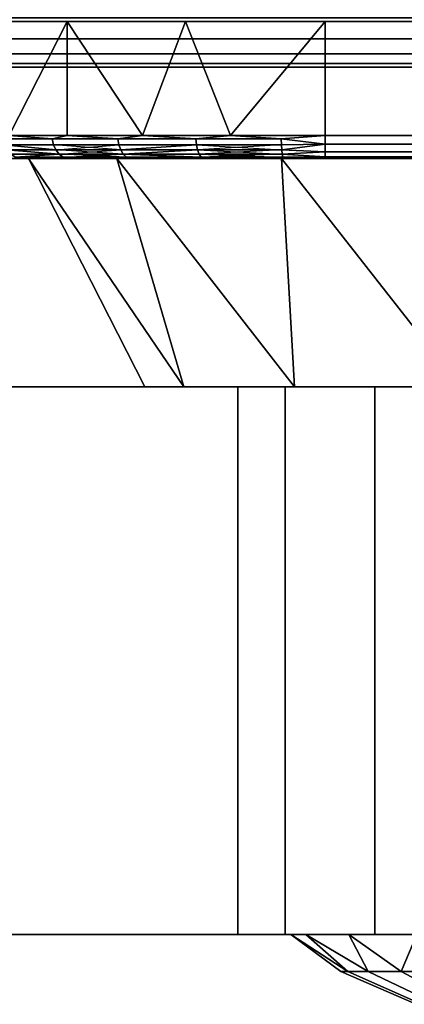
# Model space of a CAD drawing. Header units: millimetres. Extents: x -10 to 413, y -827 to 10.
# Tile 10 of 48: x 160.06 to 168.49, y -820.53 to -798.96. Entities that reach past the tile are written whole.
import ezdxf

# ---------------------------------------------------------------- set-up
doc = ezdxf.new("R2010")
doc.units = ezdxf.units.MM
doc.header["$MEASUREMENT"] = 0
for name, color, linetype, lineweight in [('0 Misc', 7, 'Continuous', 35), ('10 Raster Images', 7, 'Continuous', 35), ('5 Hatches', 7, 'Continuous', 35)]:
    doc.layers.add(name, color=color, linetype=linetype, lineweight=lineweight)

msp = doc.modelspace()

# ---------------------------------------------------------------- linework, layer by layer
at = {"layer": '0 Misc', "color": 160, "linetype": 'Continuous', "lineweight": 25}
for p, q in [((1, -799, 698.277), (399, -799, 698.277)), ((399, -799, 720.277), (1, -799, 720.277)), ((396, -799, 13.777), (4, -799, 13.777)), ((4, -799, 694.277), (396, -799, 694.277)), ((4, -799, 13.777), (204.554, -799, 255.277)), ((4, -799, 694.277), (195.446, -799, 255.277)), ((195.446, -799, 255.277), (4, -799, 13.777)), ((4, -799, 694.277), (195.717, -799, 256.056)), ((4, -799, 694.277), (196.049, -799, 256.81)), ((4, -799, 694.277), (196.442, -799, 257.464)), ((4, -799, 694.277), (197.415, -799, 258.437)), ((4, -799, 694.277), (198.641, -799, 259.062)), ((4, -799, 694.277), (200, -799, 259.277)), ((4, -799, 694.277), (197.415, -799, 572.117)), ((4, -799, 694.277), (196.442, -799, 573.09)), ((4, -799, 694.277), (196.049, -799, 573.743)), ((4, -799, 694.277), (195.505, -799, 575.087)), ((4, -799, 694.277), (195, -799, 578.277)), ((4, -799, 694.277), (195, -799, 579.277)), ((4, -799, 694.277), (164.278, -799, 649.668)), ((4, -799, 694.277), (162.048, -799, 650.805)), ((4, -799, 694.277), (160.278, -799, 652.575)), ((4, -799, 694.277), (160.278, -799, 678.979)), ((4, -799, 694.277), (162.048, -799, 680.749)), ((4, -799, 694.277), (164.278, -799, 681.885)), ((4, -799, 694.277), (166.75, -799, 682.277)), ((164.278, -799, 649.668), (195, -799, 579.277)), ((233.25, -799, 649.277), (166.75, -799, 649.277)), ((166.75, -799, 682.277), (233.25, -799, 682.277)), ((166.75, -799, 649.277), (166.75, -801.5, 649.277)), ((166.75, -799, 682.277), (166.75, -801.5, 682.277)), ((166.75, -799, 682.277), (396, -799, 694.277)), ((166.75, -799, 649.277), (195, -799, 579.277)), ((1, -800, 719.277), (399, -800, 719.277)), ((399, -800, 699.277), (1, -800, 699.277)), ((166.75, -801.5, 649.277), (233.25, -801.5, 649.277)), ((233.25, -801.5, 682.277), (166.75, -801.5, 682.277)), ((159.25, -802, 657.277), (162.674, -802, 657.548)), ((159.25, -802, 657.277), (160.685, -802, 661.451)), ((159.25, -802, 674.277), (160.685, -802, 670.103)), ((159.25, -802, 674.277), (162.674, -802, 674.006)), ((159.25, -802, 674.277), (165.771, -802, 677.103)), ((159.342, -802, 656.104), (165.771, -802, 654.451)), ((159.342, -802, 656.104), (162.674, -802, 657.548)), ((159.342, -802, 675.45), (165.771, -802, 677.103)), ((160.067, -802, 653.872), (169.674, -802, 652.462)), ((160.067, -802, 653.872), (165.771, -802, 654.451)), ((160.067, -802, 677.682), (165.771, -802, 677.103)), ((160.067, -802, 677.682), (169.674, -802, 679.092)), ((161.447, -802, 651.974), (174, -802, 651.777)), ((161.447, -802, 651.974), (169.674, -802, 652.462)), ((161.447, -802, 679.58), (169.674, -802, 679.092)), ((161.447, -802, 679.58), (174, -802, 679.777)), ((163.345, -802, 650.594), (236.655, -802, 650.594)), ((163.345, -802, 650.594), (238.553, -802, 651.974)), ((163.345, -802, 650.594), (174, -802, 651.777)), ((163.345, -802, 680.959), (174, -802, 679.777)), ((163.345, -802, 680.959), (236.655, -802, 680.959)), ((163.345, -802, 680.959), (234.423, -802, 681.684)), ((165.577, -802, 649.869), (234.423, -802, 649.869)), ((165.577, -802, 649.869), (236.655, -802, 650.594)), ((165.577, -802, 681.684), (234.423, -802, 681.684)), ((165.577, -802, 681.684), (233.25, -802, 681.777)), ((166.75, -802, 681.777), (233.25, -802, 681.777)), ((233.25, -802, 649.777), (166.75, -802, 649.777)), ((166.75, -802, 649.777), (234.423, -802, 649.869)), ((162.8, -807, 665.777), (165.155, -807, 662.903)), ((162.8, -807, 665.777), (164.7, -807, 665.777)), ((162.8, -807, 665.777), (165.155, -807, 668.651)), ((163.348, -807, 662.316), (166.476, -807, 660.31)), ((163.348, -807, 662.316), (165.155, -807, 662.903)), ((163.348, -807, 669.238), (165.155, -807, 668.651)), ((163.348, -807, 669.238), (166.476, -807, 671.243)), ((164.939, -807, 659.194), (170.5, -807, 657.161)), ((164.939, -807, 659.194), (168.534, -807, 658.253)), ((164.939, -807, 659.194), (166.476, -807, 660.31)), ((164.939, -807, 672.36), (166.476, -807, 671.243)), ((164.939, -807, 672.36), (168.534, -807, 673.301)), ((167.417, -807, 656.716), (170.5, -807, 655.277)), ((167.417, -807, 656.716), (170.5, -807, 657.161)), ((167.417, -807, 674.838), (168.534, -807, 673.301)), ((167.417, -807, 674.838), (170.5, -807, 674.393)), ((167.417, -807, 674.838), (170.5, -807, 676.277)), ((164.7, -819, 665.777), (166.392, -819, 663.305)), ((164.7, -819, 665.777), (166, -819, 665.777)), ((164.7, -819, 665.777), (166.392, -819, 668.249)), ((165.155, -819, 662.903), (167.528, -819, 661.075)), ((165.155, -819, 662.903), (166.392, -819, 663.305)), ((165.155, -819, 668.651), (166.392, -819, 668.249)), ((165.155, -819, 668.651), (167.528, -819, 670.479)), ((166.476, -819, 660.31), (169.298, -819, 659.305)), ((166.476, -819, 660.31), (167.528, -819, 661.075)), ((166.476, -819, 671.243), (167.528, -819, 670.479)), ((166.476, -819, 671.243), (169.298, -819, 672.249))]:
    msp.add_line(p, q, dxfattribs=at).dxf.unprotected_set("ltscale", 0)
at = {"layer": '0 Misc', "color": 160, "linetype": 'Continuous', "lineweight": 25, "extrusion": (0, 1, 0)}
for centre, radius in [((-162.8, 665.777, -807), 11.2), ((-166, 665.777, -819), 8)]:
    msp.add_circle(centre, radius, dxfattribs=at).dxf.unprotected_set("ltscale", 0)
for centre, radius, start, end in [((-166.75, 674.277, -799), 8, 0, 90), ((-166.75, 657.277, -799), 8, 270, 0), ((-166.75, 657.277, -802), 7.5, 270, 0), ((-166.75, 674.277, -802), 7.5, 0, 90), ((-174, 665.777, -802), 14, 197.6722, 162.3278), ((-174, 665.777, -807), 9.3, 292.1074, 67.8926)]:
    msp.add_arc(centre, radius, start, end, dxfattribs=at).dxf.unprotected_set("ltscale", 0)
at = {"layer": '0 Misc', "color": 160, "linetype": 'Continuous', "lineweight": 25, "extrusion": (0, -1, 0)}
for centre, radius, start, end in [((166.75, 674.277, 801.5), 8, 90, 180), ((166.75, 657.277, 801.5), 8, 180, 270), ((174, 665.777, 819), 9.3, 112.1074, 247.8926)]:
    msp.add_arc(centre, radius, start, end, dxfattribs=at).dxf.unprotected_set("ltscale", 0)
at = {"layer": '0 Misc', "color": 160, "linetype": 'Continuous', "lineweight": 25, "extrusion": (-1, 0, 0)}
msp.add_arc((801.5, 649.777, -166.75), 0.5, 270, 0, dxfattribs=at).dxf.unprotected_set("ltscale", 0)
at = {"layer": '0 Misc', "color": 160, "linetype": 'Continuous', "lineweight": 25, "extrusion": (1, 0, 0)}
msp.add_arc((-801.5, 681.777, 166.75), 0.5, 90, 180, dxfattribs=at).dxf.unprotected_set("ltscale", 0)
at = {"layer": '0 Misc', "color": 7, "lineweight": 25}
for points in [[(399, -799, 698.277), (16.988, -781.156, 698.277), (17, -781, 698.277)], [(399, -799, 698.277), (17, -781, 698.277), (383.293, -781.707, 698.277)], [(399, -799, 698.277), (16.891, -781.454, 698.277), (16.988, -781.156, 698.277)], [(399, -799, 698.277), (16.707, -781.707, 698.277), (16.891, -781.454, 698.277)], [(399, -799, 698.277), (16.156, -781.988, 698.277), (16.454, -781.891, 698.277)], [(399, -799, 698.277), (16.454, -781.891, 698.277), (16.707, -781.707, 698.277)], [(1, -799, 698.277), (2, -782, 698.277), (399, -799, 698.277)], [(399, -799, 698.277), (2, -782, 698.277), (16, -782, 698.277)], [(399, -799, 698.277), (16, -782, 698.277), (16.156, -781.988, 698.277)]]:
    msp.add_3dface(points, dxfattribs=at)
at = {"layer": '0 Misc', "color": 5, "lineweight": 25}
for points, invisible_edges in [([(4, -799, 694.277), (396, -798.924, 694.659), (4, -798.924, 694.659)], 1), ([(4, -799, 694.277), (396, -799, 694.277), (396, -798.924, 694.659)], 12)]:
    msp.add_3dface(points, dxfattribs=dict(at, invisible_edges=invisible_edges))
at = {"layer": '0 Misc', "color": 164, "lineweight": 25}
for points, invisible_edges in [([(396, -799, 13.777), (4, -798.924, 13.394), (396, -798.924, 13.394)], 1), ([(396, -799, 13.777), (4, -799, 13.777), (4, -798.924, 13.394)], 12)]:
    msp.add_3dface(points, dxfattribs=dict(at, invisible_edges=invisible_edges))
at = {"layer": '0 Misc', "color": 7, "lineweight": 25}
for points, invisible_edges in [([(1, -799, 698.277), (399, -799.383, 698.353), (1, -799.383, 698.353)], 1), ([(1, -799, 698.277), (399, -799, 698.277), (399, -799.383, 698.353)], 12), ([(399, -799, 720.277), (1, -799.383, 720.201), (399, -799.383, 720.201)], 1), ([(399, -799, 720.277), (1, -799, 720.277), (1, -799.383, 720.201)], 12), ([(399, -799.707, 698.57), (1, -799.383, 698.353), (399, -799.383, 698.353)], 1), ([(399, -799.707, 698.57), (1, -799.707, 698.57), (1, -799.383, 698.353)], 12), ([(399, -799.383, 720.201), (1, -799.707, 719.984), (399, -799.707, 719.984)], 1), ([(399, -799.383, 720.201), (1, -799.383, 720.201), (1, -799.707, 719.984)], 12), ([(399, -799.924, 698.894), (1, -799.707, 698.57), (399, -799.707, 698.57)], 1), ([(399, -799.924, 698.894), (1, -799.924, 698.894), (1, -799.707, 698.57)], 12), ([(399, -799.707, 719.984), (1, -799.924, 719.659), (399, -799.924, 719.659)], 1), ([(399, -799.707, 719.984), (1, -799.707, 719.984), (1, -799.924, 719.659)], 12), ([(399, -800, 699.277), (1, -799.924, 698.894), (399, -799.924, 698.894)], 1), ([(399, -800, 699.277), (1, -800, 699.277), (1, -799.924, 698.894)], 12), ([(1, -800, 719.277), (399, -799.924, 719.659), (1, -799.924, 719.659)], 1), ([(1, -800, 719.277), (399, -800, 719.277), (399, -799.924, 719.659)], 12), ([(1, -800, 719.277), (399, -800, 699.277), (399, -800, 719.277)], 1), ([(1, -800, 719.277), (1, -800, 699.277), (399, -800, 699.277)], 12)]:
    msp.add_3dface(points, dxfattribs=dict(at, invisible_edges=invisible_edges))
at = {"layer": '0 Misc', "color": 5, "lineweight": 25}
for points in [[(396, -799, 13.777), (204.554, -799, 255.277), (4, -799, 13.777)], [(4, -799, 13.777), (195.446, -799, 255.277), (4, -799, 694.277)], [(195.446, -799, 255.277), (4, -799, 13.777), (204.554, -799, 255.277)], [(4, -799, 694.277), (195.446, -799, 255.277), (195.717, -799, 256.056)], [(4, -799, 694.277), (195.717, -799, 256.056), (196.049, -799, 256.81)], [(4, -799, 694.277), (196.049, -799, 256.81), (196.442, -799, 257.464)], [(4, -799, 694.277), (196.442, -799, 257.464), (197.415, -799, 258.437)], [(4, -799, 694.277), (197.415, -799, 258.437), (198.641, -799, 259.062)], [(4, -799, 694.277), (198.641, -799, 259.062), (200, -799, 259.277)], [(4, -799, 694.277), (200, -799, 259.277), (197.415, -799, 572.117)], [(4, -799, 694.277), (197.415, -799, 572.117), (196.442, -799, 573.09)], [(4, -799, 694.277), (196.442, -799, 573.09), (196.049, -799, 573.743)], [(4, -799, 694.277), (196.049, -799, 573.743), (195.505, -799, 575.087)], [(4, -799, 694.277), (195.505, -799, 575.087), (195, -799, 578.277)], [(4, -799, 694.277), (195, -799, 578.277), (195, -799, 579.277)], [(4, -799, 694.277), (195, -799, 579.277), (164.278, -799, 649.668)], [(4, -799, 694.277), (164.278, -799, 649.668), (162.048, -799, 650.805)], [(4, -799, 694.277), (162.048, -799, 650.805), (160.278, -799, 652.575)], [(4, -799, 694.277), (160.278, -799, 652.575), (159.142, -799, 654.805)], [(4, -799, 694.277), (159.142, -799, 676.749), (160.278, -799, 678.979)], [(4, -799, 694.277), (160.278, -799, 678.979), (162.048, -799, 680.749)], [(4, -799, 694.277), (162.048, -799, 680.749), (164.278, -799, 681.885)], [(4, -799, 694.277), (164.278, -799, 681.885), (166.75, -799, 682.277)], [(4, -799, 694.277), (166.75, -799, 682.277), (396, -799, 694.277)], [(164.278, -799, 649.668), (195, -799, 579.277), (166.75, -799, 649.277)], [(233.25, -799, 682.277), (396, -799, 694.277), (166.75, -799, 682.277)], [(166.75, -799, 649.277), (195, -799, 579.277), (233.25, -799, 649.277)]]:
    msp.add_3dface(points, dxfattribs=at)
at = {"layer": '0 Misc', "color": 160, "lineweight": 25}
for points in [[(159.822, -801.5, 678.277), (161.093, -799, 679.934), (159.359, -799, 677.338)], [(161.093, -799, 651.62), (159.822, -801.5, 653.277), (159.359, -799, 654.215)], [(161.093, -801.5, 679.934), (161.093, -799, 679.934), (159.822, -801.5, 678.277)], [(161.093, -801.5, 651.62), (159.822, -801.5, 653.277), (161.093, -799, 651.62)], [(161.093, -801.5, 679.934), (162.75, -801.5, 681.205), (161.093, -799, 679.934)], [(161.093, -799, 679.934), (162.75, -801.5, 681.205), (163.689, -799, 681.668)], [(161.093, -801.5, 651.62), (161.093, -799, 651.62), (162.75, -801.5, 650.349)], [(162.75, -801.5, 650.349), (161.093, -799, 651.62), (163.689, -799, 649.886)], [(163.689, -799, 681.668), (162.75, -801.5, 681.205), (164.679, -801.5, 682.004)], [(162.75, -801.5, 650.349), (163.689, -799, 649.886), (164.679, -801.5, 649.549)], [(166.75, -799, 682.277), (163.689, -799, 681.668), (164.679, -801.5, 682.004)], [(163.689, -799, 649.886), (166.75, -799, 649.277), (164.679, -801.5, 649.549)], [(166.75, -801.5, 682.277), (166.75, -799, 682.277), (164.679, -801.5, 682.004)], [(166.75, -799, 649.277), (166.75, -801.5, 649.277), (164.679, -801.5, 649.549)], [(159.822, -801.5, 653.277), (160.765, -801.568, 651.975), (159.67, -801.568, 653.561)], [(159.822, -801.5, 678.277), (159.67, -801.568, 677.992), (160.765, -801.568, 679.579)], [(161.093, -801.5, 651.62), (160.765, -801.568, 651.975), (159.822, -801.5, 653.277)], [(159.822, -801.5, 678.277), (160.765, -801.568, 679.579), (161.093, -801.5, 679.934)], [(161.093, -801.5, 651.62), (162.208, -801.568, 650.697), (160.765, -801.568, 651.975)], [(161.093, -801.5, 679.934), (160.765, -801.568, 679.579), (162.208, -801.568, 680.857)], [(162.75, -801.5, 650.349), (162.208, -801.568, 650.697), (161.093, -801.5, 651.62)], [(161.093, -801.5, 679.934), (162.208, -801.568, 680.857), (162.75, -801.5, 681.205)], [(162.75, -801.5, 650.349), (163.915, -801.568, 649.801), (162.208, -801.568, 650.697)], [(162.75, -801.5, 681.205), (162.208, -801.568, 680.857), (163.915, -801.568, 681.753)], [(164.679, -801.5, 649.549), (163.915, -801.568, 649.801), (162.75, -801.5, 650.349)], [(162.75, -801.5, 681.205), (163.915, -801.568, 681.753), (164.679, -801.5, 682.004)], [(164.679, -801.5, 649.549), (165.786, -801.568, 649.34), (163.915, -801.568, 649.801)], [(164.679, -801.5, 682.004), (163.915, -801.568, 681.753), (165.786, -801.568, 682.214)], [(165.786, -801.568, 649.34), (164.679, -801.5, 649.549), (166.75, -801.5, 649.277)], [(164.679, -801.5, 682.004), (165.786, -801.568, 682.214), (166.75, -801.5, 682.277)], [(166.75, -801.5, 649.277), (166.75, -801.691, 649.315), (165.786, -801.568, 649.34)], [(165.786, -801.568, 682.214), (166.75, -801.691, 682.239), (166.75, -801.5, 682.277)], [(166.75, -801.691, 649.315), (165.791, -801.699, 649.376), (165.786, -801.568, 649.34)], [(165.791, -801.699, 682.177), (166.75, -801.691, 682.239), (165.786, -801.568, 682.214)], [(165.799, -801.815, 649.446), (165.791, -801.699, 649.376), (166.75, -801.691, 649.315)], [(165.799, -801.815, 682.107), (166.75, -801.691, 682.239), (165.791, -801.699, 682.177)], [(165.799, -801.815, 649.446), (166.75, -801.691, 649.315), (166.75, -801.854, 649.423)], [(166.75, -801.854, 682.13), (166.75, -801.691, 682.239), (165.799, -801.815, 682.107)], [(166.75, -801.962, 649.585), (165.394, -801.992, 649.808), (165.826, -801.971, 649.665)], [(166.75, -801.962, 649.585), (166.75, -802, 649.777), (165.394, -801.992, 649.808)], [(166.75, -801.962, 681.968), (165.826, -801.971, 681.888), (165.737, -801.994, 681.785)], [(166.75, -801.962, 681.968), (165.737, -801.994, 681.785), (166.75, -802, 681.777)], [(165.799, -801.815, 649.446), (166.75, -801.854, 649.423), (165.811, -801.908, 649.545)], [(166.75, -801.854, 682.13), (165.799, -801.815, 682.107), (165.811, -801.908, 682.008)], [(166.75, -801.854, 649.423), (166.75, -801.962, 649.585), (165.811, -801.908, 649.545)], [(166.75, -801.962, 681.968), (166.75, -801.854, 682.13), (165.811, -801.908, 682.008)], [(165.811, -801.908, 649.545), (166.75, -801.962, 649.585), (165.826, -801.971, 649.665)], [(166.75, -801.962, 681.968), (165.811, -801.908, 682.008), (165.826, -801.971, 681.888)], [(159.342, -802, 656.104), (162.674, -802, 657.548), (159.25, -802, 657.277)], [(159.25, -802, 657.277), (162.674, -802, 657.548), (160.685, -802, 661.451)], [(159.25, -802, 657.277), (160.685, -802, 661.451), (160, -802, 665.777)], [(159.25, -802, 674.277), (160, -802, 665.777), (160.685, -802, 670.103)], [(159.25, -802, 674.277), (160.685, -802, 670.103), (162.674, -802, 674.006)], [(159.25, -802, 674.277), (162.674, -802, 674.006), (165.771, -802, 677.103)], [(159.25, -802, 674.277), (165.771, -802, 677.103), (159.342, -802, 675.45)], [(160.067, -802, 653.872), (165.771, -802, 654.451), (159.342, -802, 656.104)], [(159.342, -802, 656.104), (165.771, -802, 654.451), (162.674, -802, 657.548)], [(159.342, -802, 675.45), (165.771, -802, 677.103), (160.067, -802, 677.682)], [(159.435, -801.999, 655.474), (160.079, -801.999, 653.776), (159.506, -802, 655.336)], [(159.506, -802, 676.218), (160.079, -801.999, 677.778), (159.435, -801.999, 676.08)], [(160.079, -801.999, 653.776), (160.255, -802, 653.527), (159.506, -802, 655.336)], [(159.506, -802, 676.218), (160.255, -802, 678.027), (160.079, -801.999, 677.778)], [(159.961, -801.971, 653.714), (161.011, -801.971, 652.192), (160.837, -801.994, 652.536)], [(160.837, -801.994, 652.536), (160.079, -801.999, 653.776), (159.961, -801.971, 653.714)], [(161.011, -801.971, 679.361), (159.961, -801.971, 677.84), (160.079, -801.999, 677.778)], [(161.447, -802, 651.974), (169.674, -802, 652.462), (160.067, -802, 653.872)], [(160.067, -802, 653.872), (169.674, -802, 652.462), (165.771, -802, 654.451)], [(160.067, -802, 677.682), (165.771, -802, 677.103), (169.674, -802, 679.092)], [(160.067, -802, 677.682), (169.674, -802, 679.092), (161.447, -802, 679.58)], [(161.011, -801.971, 679.361), (160.079, -801.999, 677.778), (161.263, -801.993, 679.509)], [(160.079, -801.999, 677.778), (160.255, -802, 678.027), (161.263, -801.993, 679.509)], [(160.079, -801.999, 653.776), (160.837, -801.994, 652.536), (160.255, -802, 653.527)], [(162.8, -807, 665.777), (160.249, -802, 663.148), (163.653, -807, 661.491)], [(163.653, -807, 670.063), (160.249, -802, 668.405), (162.8, -807, 665.777)], [(163.653, -807, 670.063), (162.188, -802, 673.292), (160.249, -802, 668.405)], [(162.8, -807, 665.777), (160.249, -802, 668.405), (160.249, -802, 663.148)], [(163.653, -807, 661.491), (160.249, -802, 663.148), (162.188, -802, 658.262)], [(161.263, -801.993, 679.509), (160.255, -802, 678.027), (161.447, -802, 679.58)], [(160.837, -801.994, 652.536), (161.447, -802, 651.974), (160.255, -802, 653.527)], [(162.044, -801.993, 651.33), (160.837, -801.994, 652.536), (161.011, -801.971, 652.192)], [(160.837, -801.994, 652.536), (162.044, -801.993, 651.33), (161.447, -802, 651.974)], [(162.044, -801.993, 651.33), (161.011, -801.971, 652.192), (162.394, -801.971, 650.967)], [(161.263, -801.993, 679.509), (162.394, -801.971, 680.587), (161.011, -801.971, 679.361)], [(161.263, -801.993, 679.509), (162.685, -801.994, 680.674), (162.394, -801.971, 680.587)], [(162.685, -801.994, 680.674), (161.263, -801.993, 679.509), (161.447, -802, 679.58)], [(162.044, -801.993, 651.33), (163, -802, 650.782), (161.447, -802, 651.974)], [(162.685, -801.994, 680.674), (161.447, -802, 679.58), (163, -802, 680.772)], [(174, -802, 651.777), (161.447, -802, 651.974), (163.345, -802, 650.594)], [(161.447, -802, 651.974), (174, -802, 651.777), (169.674, -802, 652.462)], [(161.447, -802, 679.58), (169.674, -802, 679.092), (174, -802, 679.777)], [(161.447, -802, 679.58), (174, -802, 679.777), (163.345, -802, 680.959)], [(162.394, -801.971, 650.967), (163.743, -801.994, 650.32), (162.044, -801.993, 651.33)], [(163.743, -801.994, 650.32), (163, -802, 650.782), (162.044, -801.993, 651.33)], [(163.653, -807, 661.491), (162.188, -802, 658.262), (166.08, -807, 657.857)], [(166.08, -807, 673.696), (162.188, -802, 673.292), (163.653, -807, 670.063)], [(166.08, -807, 673.696), (165.793, -802, 677.119), (162.188, -802, 673.292)], [(166.08, -807, 657.857), (162.188, -802, 658.262), (165.793, -802, 654.435)], [(162.394, -801.971, 650.967), (164.031, -801.971, 650.108), (163.743, -801.994, 650.32)], [(164.031, -801.971, 681.446), (162.394, -801.971, 680.587), (162.685, -801.994, 680.674)], [(162.685, -801.994, 680.674), (164.078, -801.999, 681.321), (164.031, -801.971, 681.446)], [(164.078, -801.999, 681.321), (162.685, -801.994, 680.674), (163, -802, 680.772)], [(164.809, -802, 650.032), (163, -802, 650.782), (163.743, -801.994, 650.32)], [(164.078, -801.999, 681.321), (163, -802, 680.772), (164.809, -802, 681.521)], [(165.577, -802, 649.869), (236.655, -802, 650.594), (163.345, -802, 650.594)], [(163.345, -802, 650.594), (236.655, -802, 650.594), (238.553, -802, 651.974)], [(163.345, -802, 650.594), (238.553, -802, 651.974), (174, -802, 651.777)], [(163.345, -802, 680.959), (174, -802, 679.777), (236.655, -802, 680.959)], [(163.345, -802, 680.959), (236.655, -802, 680.959), (234.423, -802, 681.684)], [(163.345, -802, 680.959), (234.423, -802, 681.684), (165.577, -802, 681.684)], [(164.031, -801.971, 650.108), (165.394, -801.992, 649.808), (163.743, -801.994, 650.32)], [(164.809, -802, 650.032), (163.743, -801.994, 650.32), (165.394, -801.992, 649.808)], [(165.394, -801.992, 649.808), (164.031, -801.971, 650.108), (165.826, -801.971, 649.665)], [(165.826, -801.971, 681.888), (164.031, -801.971, 681.446), (164.078, -801.999, 681.321)], [(165.737, -801.994, 681.785), (165.826, -801.971, 681.888), (164.078, -801.999, 681.321)], [(165.737, -801.994, 681.785), (164.078, -801.999, 681.321), (164.809, -802, 681.521)], [(165.394, -801.992, 649.808), (166.75, -802, 649.777), (164.809, -802, 650.032)], [(165.737, -801.994, 681.785), (164.809, -802, 681.521), (166.75, -802, 681.777)], [(166.75, -802, 649.777), (234.423, -802, 649.869), (165.577, -802, 649.869)], [(165.577, -802, 649.869), (234.423, -802, 649.869), (236.655, -802, 650.594)], [(165.577, -802, 681.684), (234.423, -802, 681.684), (233.25, -802, 681.777)], [(165.577, -802, 681.684), (233.25, -802, 681.777), (166.75, -802, 681.777)], [(166.08, -807, 657.857), (165.793, -802, 654.435), (169.714, -807, 655.429)], [(169.714, -807, 676.124), (165.793, -802, 677.119), (166.08, -807, 673.696)], [(169.714, -807, 676.124), (170.555, -802, 679.346), (165.793, -802, 677.119)], [(169.714, -807, 655.429), (165.793, -802, 654.435), (170.555, -802, 652.207)], [(234.423, -802, 649.869), (166.75, -802, 649.777), (233.25, -802, 649.777)], [(163.348, -807, 662.316), (165.155, -807, 662.903), (162.8, -807, 665.777)], [(162.8, -807, 665.777), (165.155, -807, 662.903), (164.7, -807, 665.777)], [(162.8, -807, 665.777), (164.7, -807, 665.777), (165.155, -807, 668.651)], [(162.8, -807, 665.777), (165.155, -807, 668.651), (163.348, -807, 669.238)], [(164.939, -807, 659.194), (166.476, -807, 660.31), (163.348, -807, 662.316)], [(163.348, -807, 662.316), (166.476, -807, 660.31), (165.155, -807, 662.903)], [(163.348, -807, 669.238), (165.155, -807, 668.651), (166.476, -807, 671.243)], [(163.348, -807, 669.238), (166.476, -807, 671.243), (164.939, -807, 672.36)], [(167.417, -807, 656.716), (170.5, -807, 657.161), (164.939, -807, 659.194)], [(164.939, -807, 659.194), (170.5, -807, 657.161), (168.534, -807, 658.253)], [(164.939, -807, 659.194), (168.534, -807, 658.253), (166.476, -807, 660.31)], [(164.939, -807, 672.36), (166.476, -807, 671.243), (168.534, -807, 673.301)], [(164.939, -807, 672.36), (168.534, -807, 673.301), (167.417, -807, 674.838)], [(170.539, -807, 655.125), (170.5, -807, 655.277), (167.417, -807, 656.716)], [(167.417, -807, 656.716), (170.5, -807, 655.277), (170.5, -807, 657.161)], [(167.417, -807, 674.838), (168.534, -807, 673.301), (170.5, -807, 674.393)], [(167.417, -807, 674.838), (170.5, -807, 674.393), (170.5, -807, 676.277)], [(167.417, -807, 674.838), (170.5, -807, 676.277), (170.539, -807, 676.429)], [(165.155, -819, 662.903), (166.392, -819, 663.305), (164.7, -819, 665.777)], [(164.7, -819, 665.777), (166.392, -819, 663.305), (166, -819, 665.777)], [(164.7, -819, 665.777), (166, -819, 665.777), (166.392, -819, 668.249)], [(164.7, -819, 665.777), (166.392, -819, 668.249), (165.155, -819, 668.651)], [(166.476, -819, 660.31), (167.528, -819, 661.075), (165.155, -819, 662.903)], [(165.155, -819, 662.903), (167.528, -819, 661.075), (166.392, -819, 663.305)], [(165.155, -819, 668.651), (166.392, -819, 668.249), (167.528, -819, 670.479)], [(165.155, -819, 668.651), (167.528, -819, 670.479), (166.476, -819, 671.243)], [(167.245, -819.808, 667.213), (166, -819, 665.777), (167.094, -819.808, 665.777)], [(167.245, -819.808, 667.213), (166.324, -819, 668.031), (166, -819, 665.777)], [(167.245, -819.808, 664.341), (167.094, -819.808, 665.777), (166, -819, 665.777)], [(166.324, -819, 663.523), (167.245, -819.808, 664.341), (166, -819, 665.777)], [(167.691, -819.808, 668.586), (166.324, -819, 668.031), (167.245, -819.808, 667.213)], [(167.691, -819.808, 668.586), (167.27, -819, 670.102), (166.324, -819, 668.031)], [(167.27, -819, 661.452), (167.691, -819.808, 662.968), (166.324, -819, 663.523)], [(167.245, -819.808, 664.341), (166.324, -819, 663.523), (167.691, -819.808, 662.968)], [(168.534, -819, 658.253), (169.298, -819, 659.305), (166.476, -819, 660.31)], [(166.476, -819, 660.31), (169.298, -819, 659.305), (167.528, -819, 661.075)], [(166.476, -819, 671.243), (167.528, -819, 670.479), (169.298, -819, 672.249)], [(166.476, -819, 671.243), (169.298, -819, 672.249), (168.534, -819, 673.301)], [(168.413, -819.808, 669.836), (168.761, -819, 671.823), (167.27, -819, 670.102)], [(167.691, -819.808, 668.586), (168.413, -819.808, 669.836), (167.27, -819, 670.102)], [(168.761, -819, 659.731), (168.413, -819.808, 661.718), (167.27, -819, 661.452)], [(167.27, -819, 661.452), (168.413, -819.808, 661.718), (167.691, -819.808, 662.968)], [(169.379, -819.808, 670.909), (168.761, -819, 671.823), (168.413, -819.808, 669.836)], [(168.413, -819.808, 661.718), (168.761, -819, 659.731), (169.379, -819.808, 660.645)]]:
    msp.add_3dface(points, dxfattribs=at)
for points, invisible_edges in [([(166.75, -801.5, 649.277), (233.25, -799, 649.277), (233.25, -801.5, 649.277)], 1), ([(166.75, -801.5, 649.277), (166.75, -799, 649.277), (233.25, -799, 649.277)], 12), ([(233.25, -801.5, 682.277), (166.75, -799, 682.277), (166.75, -801.5, 682.277)], 1), ([(233.25, -801.5, 682.277), (233.25, -799, 682.277), (166.75, -799, 682.277)], 12), ([(166.75, -801.5, 649.277), (233.25, -801.691, 649.315), (166.75, -801.691, 649.315)], 1), ([(166.75, -801.5, 649.277), (233.25, -801.5, 649.277), (233.25, -801.691, 649.315)], 12), ([(233.25, -801.5, 682.277), (166.75, -801.691, 682.239), (233.25, -801.691, 682.239)], 1), ([(233.25, -801.5, 682.277), (166.75, -801.5, 682.277), (166.75, -801.691, 682.239)], 12), ([(160.765, -801.568, 651.975), (159.703, -801.699, 653.578), (159.67, -801.568, 653.561)], 1), ([(159.67, -801.568, 677.992), (160.793, -801.699, 679.554), (160.765, -801.568, 679.579)], 1), ([(159.67, -801.568, 677.992), (159.703, -801.699, 677.975), (160.793, -801.699, 679.554)], 12), ([(160.765, -801.568, 651.975), (160.793, -801.699, 651.999), (159.703, -801.699, 653.578)], 12), ([(159.703, -801.699, 653.578), (160.846, -801.815, 652.046), (159.766, -801.815, 653.611)], 1), ([(159.703, -801.699, 653.578), (160.793, -801.699, 651.999), (160.846, -801.815, 652.046)], 1), ([(159.703, -801.699, 677.975), (160.846, -801.815, 679.507), (160.793, -801.699, 679.554)], 12), ([(159.703, -801.699, 677.975), (159.766, -801.815, 677.942), (160.846, -801.815, 679.507)], 12), ([(162.208, -801.568, 650.697), (160.793, -801.699, 651.999), (160.765, -801.568, 651.975)], 1), ([(160.765, -801.568, 679.579), (162.229, -801.699, 680.827), (162.208, -801.568, 680.857)], 1), ([(160.765, -801.568, 679.579), (160.793, -801.699, 679.554), (162.229, -801.699, 680.827)], 12), ([(162.208, -801.568, 650.697), (162.229, -801.699, 650.727), (160.793, -801.699, 651.999)], 12), ([(160.793, -801.699, 651.999), (162.269, -801.815, 650.785), (160.846, -801.815, 652.046)], 1), ([(160.793, -801.699, 651.999), (162.229, -801.699, 650.727), (162.269, -801.815, 650.785)], 1), ([(162.229, -801.699, 680.827), (160.793, -801.699, 679.554), (160.846, -801.815, 679.507)], 1), ([(162.229, -801.699, 680.827), (160.846, -801.815, 679.507), (162.269, -801.815, 680.768)], 1), ([(163.915, -801.568, 649.801), (162.229, -801.699, 650.727), (162.208, -801.568, 650.697)], 1), ([(162.208, -801.568, 680.857), (163.928, -801.699, 681.718), (163.915, -801.568, 681.753)], 1), ([(162.208, -801.568, 680.857), (162.229, -801.699, 680.827), (163.928, -801.699, 681.718)], 12), ([(163.915, -801.568, 649.801), (163.928, -801.699, 649.835), (162.229, -801.699, 650.727)], 12), ([(163.928, -801.699, 649.835), (162.269, -801.815, 650.785), (162.229, -801.699, 650.727)], 12), ([(163.928, -801.699, 681.718), (162.229, -801.699, 680.827), (162.269, -801.815, 680.768)], 1), ([(163.928, -801.699, 649.835), (163.953, -801.815, 649.902), (162.269, -801.815, 650.785)], 12), ([(163.928, -801.699, 681.718), (162.269, -801.815, 680.768), (163.953, -801.815, 681.652)], 1), ([(165.786, -801.568, 649.34), (163.928, -801.699, 649.835), (163.915, -801.568, 649.801)], 1), ([(165.791, -801.699, 682.177), (163.915, -801.568, 681.753), (163.928, -801.699, 681.718)], 1), ([(165.791, -801.699, 682.177), (165.786, -801.568, 682.214), (163.915, -801.568, 681.753)], 12), ([(165.786, -801.568, 649.34), (165.791, -801.699, 649.376), (163.928, -801.699, 649.835)], 12), ([(165.791, -801.699, 649.376), (163.953, -801.815, 649.902), (163.928, -801.699, 649.835)], 12), ([(165.799, -801.815, 682.107), (163.928, -801.699, 681.718), (163.953, -801.815, 681.652)], 1), ([(165.799, -801.815, 682.107), (165.791, -801.699, 682.177), (163.928, -801.699, 681.718)], 2), ([(165.791, -801.699, 649.376), (165.799, -801.815, 649.446), (163.953, -801.815, 649.902)], 12), ([(233.25, -801.854, 649.423), (166.75, -801.691, 649.315), (233.25, -801.691, 649.315)], 1), ([(233.25, -801.854, 649.423), (166.75, -801.854, 649.423), (166.75, -801.691, 649.315)], 12), ([(233.25, -801.691, 682.239), (166.75, -801.854, 682.13), (233.25, -801.854, 682.13)], 1), ([(233.25, -801.691, 682.239), (166.75, -801.691, 682.239), (166.75, -801.854, 682.13)], 12), ([(159.766, -801.815, 653.611), (160.92, -801.908, 652.112), (159.854, -801.908, 653.657)], 1), ([(159.766, -801.815, 653.611), (160.846, -801.815, 652.046), (160.92, -801.908, 652.112)], 1), ([(160.92, -801.908, 679.441), (159.766, -801.815, 677.942), (159.854, -801.908, 677.896)], 1), ([(160.92, -801.908, 679.441), (160.846, -801.815, 679.507), (159.766, -801.815, 677.942)], 2), ([(159.961, -801.971, 653.714), (159.854, -801.908, 653.657), (160.92, -801.908, 652.112)], 2), ([(160.92, -801.908, 679.441), (159.854, -801.908, 677.896), (159.961, -801.971, 677.84)], 1), ([(159.961, -801.971, 653.714), (160.92, -801.908, 652.112), (161.011, -801.971, 652.192)], 1), ([(160.92, -801.908, 679.441), (159.961, -801.971, 677.84), (161.011, -801.971, 679.361)], 1), ([(162.326, -801.908, 650.867), (160.846, -801.815, 652.046), (162.269, -801.815, 650.785)], 2), ([(162.326, -801.908, 650.867), (160.92, -801.908, 652.112), (160.846, -801.815, 652.046)], 12), ([(160.92, -801.908, 679.441), (162.269, -801.815, 680.768), (160.846, -801.815, 679.507)], 2), ([(160.92, -801.908, 679.441), (162.326, -801.908, 680.686), (162.269, -801.815, 680.768)], 12), ([(160.92, -801.908, 652.112), (162.394, -801.971, 650.967), (161.011, -801.971, 652.192)], 1), ([(160.92, -801.908, 652.112), (162.326, -801.908, 650.867), (162.394, -801.971, 650.967)], 1), ([(162.326, -801.908, 680.686), (160.92, -801.908, 679.441), (161.011, -801.971, 679.361)], 1), ([(162.326, -801.908, 680.686), (161.011, -801.971, 679.361), (162.394, -801.971, 680.587)], 1), ([(162.326, -801.908, 650.867), (162.269, -801.815, 650.785), (163.953, -801.815, 649.902)], 2), ([(163.953, -801.815, 681.652), (162.269, -801.815, 680.768), (162.326, -801.908, 680.686)], 1), ([(162.326, -801.908, 650.867), (163.953, -801.815, 649.902), (163.988, -801.908, 649.995)], 1), ([(163.953, -801.815, 681.652), (162.326, -801.908, 680.686), (163.988, -801.908, 681.559)], 1), ([(162.326, -801.908, 650.867), (164.031, -801.971, 650.108), (162.394, -801.971, 650.967)], 1), ([(162.326, -801.908, 650.867), (163.988, -801.908, 649.995), (164.031, -801.971, 650.108)], 1), ([(164.031, -801.971, 681.446), (162.326, -801.908, 680.686), (162.394, -801.971, 680.587)], 1), ([(164.031, -801.971, 681.446), (163.988, -801.908, 681.559), (162.326, -801.908, 680.686)], 2), ([(165.799, -801.815, 649.446), (163.988, -801.908, 649.995), (163.953, -801.815, 649.902)], 12), ([(163.953, -801.815, 681.652), (165.811, -801.908, 682.008), (165.799, -801.815, 682.107)], 12), ([(163.953, -801.815, 681.652), (163.988, -801.908, 681.559), (165.811, -801.908, 682.008)], 12), ([(165.799, -801.815, 649.446), (165.811, -801.908, 649.545), (163.988, -801.908, 649.995)], 12), ([(165.811, -801.908, 649.545), (164.031, -801.971, 650.108), (163.988, -801.908, 649.995)], 12), ([(163.988, -801.908, 681.559), (165.826, -801.971, 681.888), (165.811, -801.908, 682.008)], 12), ([(163.988, -801.908, 681.559), (164.031, -801.971, 681.446), (165.826, -801.971, 681.888)], 12), ([(165.811, -801.908, 649.545), (165.826, -801.971, 649.665), (164.031, -801.971, 650.108)], 12), ([(233.25, -801.962, 649.585), (166.75, -801.854, 649.423), (233.25, -801.854, 649.423)], 1), ([(233.25, -801.962, 649.585), (166.75, -801.962, 649.585), (166.75, -801.854, 649.423)], 12), ([(233.25, -801.854, 682.13), (166.75, -801.962, 681.968), (233.25, -801.962, 681.968)], 1), ([(233.25, -801.854, 682.13), (166.75, -801.854, 682.13), (166.75, -801.962, 681.968)], 12), ([(233.25, -802, 649.777), (166.75, -801.962, 649.585), (233.25, -801.962, 649.585)], 1), ([(233.25, -802, 649.777), (166.75, -802, 649.777), (166.75, -801.962, 649.585)], 12), ([(166.75, -802, 681.777), (233.25, -801.962, 681.968), (166.75, -801.962, 681.968)], 1), ([(166.75, -802, 681.777), (233.25, -802, 681.777), (233.25, -801.962, 681.968)], 12), ([(159.305, -801.971, 676.112), (160.079, -801.999, 677.778), (159.961, -801.971, 677.84)], 12), ([(159.305, -801.971, 676.112), (159.435, -801.999, 676.08), (160.079, -801.999, 677.778)], 12), ([(159.961, -801.971, 653.714), (160.079, -801.999, 653.776), (159.435, -801.999, 655.474)], 12), ([(165.874, -819, 661.254), (164.833, -807, 664.21), (165.874, -807, 661.254)], 1), ([(165.874, -819, 661.254), (164.833, -819, 664.21), (164.833, -807, 664.21)], 12), ([(164.833, -819, 664.21), (164.833, -807, 667.344), (164.833, -807, 664.21)], 1), ([(164.833, -819, 664.21), (164.833, -819, 667.344), (164.833, -807, 667.344)], 12), ([(164.833, -819, 667.344), (165.874, -807, 670.299), (164.833, -807, 667.344)], 1), ([(164.833, -819, 667.344), (165.874, -819, 670.299), (165.874, -807, 670.299)], 12), ([(167.837, -819, 658.812), (165.874, -807, 661.254), (167.837, -807, 658.812)], 1), ([(167.837, -819, 658.812), (165.874, -819, 661.254), (165.874, -807, 661.254)], 12), ([(165.874, -819, 670.299), (167.837, -807, 672.742), (165.874, -807, 670.299)], 1), ([(165.874, -819, 670.299), (167.837, -819, 672.742), (167.837, -807, 672.742)], 12), ([(170.5, -807, 657.161), (167.837, -819, 658.812), (167.837, -807, 658.812)], 1), ([(170.5, -807, 657.161), (170.5, -819, 657.161), (167.837, -819, 658.812)], 12), ([(167.837, -807, 672.742), (170.5, -819, 674.393), (170.5, -807, 674.393)], 1), ([(167.837, -807, 672.742), (167.837, -819, 672.742), (170.5, -819, 674.393)], 12), ([(167.245, -819.808, 664.341), (168.746, -820.526, 665.777), (167.094, -819.808, 665.777)], 1), ([(167.094, -819.808, 665.777), (168.861, -820.526, 666.869), (167.245, -819.808, 667.213)], 1), ([(167.094, -819.808, 665.777), (168.746, -820.526, 665.777), (168.861, -820.526, 666.869)], 12), ([(169.2, -820.526, 667.914), (167.245, -819.808, 667.213), (168.861, -820.526, 666.869)], 1), ([(169.2, -820.526, 667.914), (167.691, -819.808, 668.586), (167.245, -819.808, 667.213)], 12), ([(167.245, -819.808, 664.341), (168.861, -820.526, 664.684), (168.746, -820.526, 665.777)], 12), ([(167.691, -819.808, 662.968), (168.861, -820.526, 664.684), (167.245, -819.808, 664.341)], 1), ([(169.75, -820.526, 668.865), (167.691, -819.808, 668.586), (169.2, -820.526, 667.914)], 1), ([(169.75, -820.526, 668.865), (168.413, -819.808, 669.836), (167.691, -819.808, 668.586)], 12), ([(168.413, -819.808, 661.718), (169.2, -820.526, 663.64), (167.691, -819.808, 662.968)], 1), ([(167.691, -819.808, 662.968), (169.2, -820.526, 663.64), (168.861, -820.526, 664.684)], 12), ([(168.413, -819.808, 669.836), (170.484, -820.526, 669.681), (169.379, -819.808, 670.909)], 1), ([(168.413, -819.808, 669.836), (169.75, -820.526, 668.865), (170.484, -820.526, 669.681)], 12), ([(169.379, -819.808, 660.645), (169.75, -820.526, 662.689), (168.413, -819.808, 661.718)], 1), ([(168.413, -819.808, 661.718), (169.75, -820.526, 662.689), (169.2, -820.526, 663.64)], 12)]:
    msp.add_3dface(points, dxfattribs=dict(at, invisible_edges=invisible_edges))
at = {"layer": '10 Raster Images', "color": 160, "linetype": 'Continuous', "lineweight": 25}
for p, q in [((1, -799, 698.277), (399, -799, 698.277)), ((396, -799, 13.777), (4, -799, 13.777)), ((4, -799, 694.277), (396, -799, 694.277)), ((159.142, -799, 654.805), (160.278, -799, 652.575)), ((160.278, -799, 678.979), (159.142, -799, 676.749)), ((160.278, -799, 652.575), (162.048, -799, 650.805)), ((162.048, -799, 680.749), (160.278, -799, 678.979)), ((162.048, -799, 650.805), (164.278, -799, 649.668)), ((164.278, -799, 681.885), (162.048, -799, 680.749)), ((164.278, -799, 649.668), (166.75, -799, 649.277)), ((166.75, -799, 682.277), (164.278, -799, 681.885)), ((233.25, -799, 682.277), (166.75, -799, 682.277)), ((166.75, -799, 649.277), (233.25, -799, 649.277)), ((160.067, -802, 653.872), (159.342, -802, 656.104)), ((159.342, -802, 675.45), (160.067, -802, 677.682)), ((160, -802, 665.777), (160.685, -802, 661.451)), ((160.685, -802, 670.103), (160, -802, 665.777)), ((161.447, -802, 651.974), (160.067, -802, 653.872)), ((160.067, -802, 677.682), (161.447, -802, 679.58)), ((160.685, -802, 661.451), (162.674, -802, 657.548)), ((162.674, -802, 674.006), (160.685, -802, 670.103)), ((163.345, -802, 650.594), (161.447, -802, 651.974)), ((161.447, -802, 679.58), (163.345, -802, 680.959)), ((162.674, -802, 657.548), (165.771, -802, 654.451)), ((165.771, -802, 677.103), (162.674, -802, 674.006)), ((165.577, -802, 649.869), (163.345, -802, 650.594)), ((163.345, -802, 680.959), (165.577, -802, 681.684)), ((166.75, -802, 649.777), (165.577, -802, 649.869)), ((165.577, -802, 681.684), (166.75, -802, 681.777)), ((165.771, -802, 654.451), (169.674, -802, 652.462)), ((169.674, -802, 679.092), (165.771, -802, 677.103)), ((233.25, -802, 649.777), (166.75, -802, 649.777)), ((166.75, -802, 681.777), (233.25, -802, 681.777)), ((163.348, -807, 662.316), (162.8, -807, 665.777)), ((162.8, -807, 665.777), (163.348, -807, 669.238)), ((164.939, -807, 659.194), (163.348, -807, 662.316)), ((163.348, -807, 669.238), (164.939, -807, 672.36)), ((164.7, -807, 665.777), (165.155, -807, 662.903)), ((165.155, -807, 668.651), (164.7, -807, 665.777)), ((167.417, -807, 656.716), (164.939, -807, 659.194)), ((164.939, -807, 672.36), (167.417, -807, 674.838)), ((165.155, -807, 662.903), (166.476, -807, 660.31)), ((166.476, -807, 671.243), (165.155, -807, 668.651)), ((166.476, -807, 660.31), (168.534, -807, 658.253)), ((168.534, -807, 673.301), (166.476, -807, 671.243)), ((170.539, -807, 655.125), (167.417, -807, 656.716)), ((167.417, -807, 674.838), (170.539, -807, 676.429)), ((165.155, -819, 662.903), (164.7, -819, 665.777)), ((164.7, -819, 665.777), (165.155, -819, 668.651)), ((166.476, -819, 660.31), (165.155, -819, 662.903)), ((165.155, -819, 668.651), (166.476, -819, 671.243)), ((166, -819, 665.777), (166.392, -819, 663.305)), ((166.392, -819, 668.249), (166, -819, 665.777)), ((166.392, -819, 663.305), (167.528, -819, 661.075)), ((167.528, -819, 670.479), (166.392, -819, 668.249)), ((168.534, -819, 658.253), (166.476, -819, 660.31)), ((166.476, -819, 671.243), (168.534, -819, 673.301)), ((167.528, -819, 661.075), (169.298, -819, 659.305)), ((169.298, -819, 672.249), (167.528, -819, 670.479))]:
    msp.add_line(p, q, dxfattribs=at).dxf.unprotected_set("ltscale", 0)
at = {"layer": '5 Hatches', "color": 7, "lineweight": 25}
for points, invisible_edges in [([(399, -799, 720.277), (1, -1, 720.277), (1, -799, 720.277)], 1), ([(399, -799, 720.277), (399, -1, 720.277), (1, -1, 720.277)], 12)]:
    msp.add_3dface(points, dxfattribs=dict(at, invisible_edges=invisible_edges))

doc.saveas('drawing.dxf')
